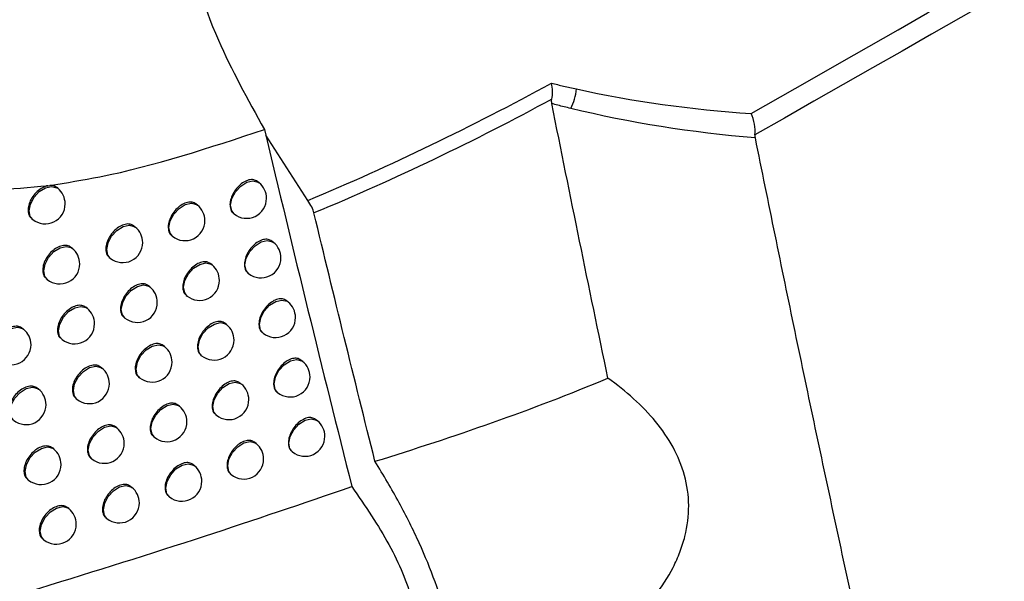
# Model space of a CAD drawing. Header units: millimetres. Extents: x -203 to 471, y -207 to 525.
# Tile 95 of 106: x 380 to 392, y 300 to 307. Entities that reach past the tile are written whole.
import ezdxf

# ---------------------------------------------------------------- set-up
doc = ezdxf.new("R2010")
doc.units = ezdxf.units.MM

msp = doc.modelspace()

# ---------------------------------------------------------------- linework, layer by layer
at = {"color": 7, "linetype": 'Continuous', "lineweight": 25}
for p, q in [((383.337, 304.708), (382.81, 305.528)), ((380.078, 304.895), (380.102, 304.899)), ((380.203, 304.862), (380.186, 304.875)), ((382.727, 304.931), (382.705, 304.949)), ((381.955, 304.65), (381.935, 304.666)), ((379.875, 304.483), (379.889, 304.472)), ((382.405, 304.548), (382.414, 304.542)), ((381.175, 304.376), (381.156, 304.391)), ((381.632, 304.269), (381.642, 304.261)), ((380.386, 304.109), (380.369, 304.122)), ((382.907, 304.183), (382.885, 304.201)), ((380.849, 303.996), (380.861, 303.987)), ((382.137, 303.902), (382.116, 303.918)), ((380.059, 303.73), (380.073, 303.719)), ((382.586, 303.8), (382.594, 303.794)), ((381.358, 303.626), (381.339, 303.641)), ((381.814, 303.52), (381.824, 303.512)), ((380.57, 303.358), (380.554, 303.371)), ((383.089, 303.437), (383.067, 303.455)), ((381.033, 303.246), (381.045, 303.237)), ((379.775, 303.096), (379.76, 303.108)), ((382.32, 303.154), (382.299, 303.17)), ((382.768, 303.054), (382.776, 303.047)), ((380.244, 302.979), (380.257, 302.968)), ((381.542, 302.878), (381.523, 302.893)), ((381.997, 302.772), (382.007, 302.764)), ((380.756, 302.608), (380.739, 302.622)), ((383.273, 302.692), (383.25, 302.71)), ((381.218, 302.497), (381.229, 302.488)), ((382.504, 302.408), (382.484, 302.425)), ((379.963, 302.345), (379.947, 302.357)), ((382.952, 302.308), (382.959, 302.302)), ((380.43, 302.229), (380.443, 302.218)), ((381.728, 302.131), (381.709, 302.146)), ((382.182, 302.026), (382.191, 302.018)), ((380.944, 301.86), (380.927, 301.874)), ((383.457, 301.948), (383.435, 301.966)), ((381.404, 301.75), (381.415, 301.741)), ((382.69, 301.663), (382.669, 301.68)), ((380.152, 301.595), (380.136, 301.608)), ((383.137, 301.564), (383.144, 301.558)), ((380.618, 301.48), (380.631, 301.47)), ((381.916, 301.385), (381.896, 301.4)), ((382.368, 301.281), (382.377, 301.273)), ((379.824, 301.217), (379.838, 301.205)), ((381.133, 301.113), (381.115, 301.127)), ((381.592, 301.004), (381.602, 300.995)), ((380.342, 300.847), (380.326, 300.86)), ((380.807, 300.733), (380.82, 300.723)), ((380.015, 300.468), (380.029, 300.457))]:
    msp.add_line(p, q, dxfattribs=at)
at = {"color": 7, "linetype": 'Continuous', "lineweight": 25, "flags": 128}
for points in [[(382.414, 304.542), (382.384, 304.58), (382.369, 304.65), (382.386, 304.734), (382.43, 304.819), (382.496, 304.89), (382.573, 304.938), (382.65, 304.956), (382.714, 304.94), (382.727, 304.931)], [(379.889, 304.472), (379.859, 304.51), (379.845, 304.581), (379.861, 304.665), (379.906, 304.749), (379.971, 304.821), (380.049, 304.869), (380.125, 304.886), (380.19, 304.87), (380.203, 304.862)], [(381.642, 304.261), (381.612, 304.299), (381.597, 304.37), (381.614, 304.453), (381.658, 304.538), (381.724, 304.609), (381.801, 304.658), (381.878, 304.675), (381.942, 304.659), (381.955, 304.65)], [(380.861, 303.987), (380.831, 304.025), (380.817, 304.096), (380.833, 304.179), (380.878, 304.264), (380.944, 304.335), (381.021, 304.384), (381.097, 304.401), (381.162, 304.385), (381.175, 304.376)], [(380.073, 303.719), (380.043, 303.757), (380.028, 303.828), (380.045, 303.912), (380.089, 303.996), (380.155, 304.068), (380.232, 304.116), (380.309, 304.134), (380.373, 304.118), (380.386, 304.109)], [(382.594, 303.794), (382.564, 303.832), (382.55, 303.903), (382.566, 303.986), (382.611, 304.071), (382.676, 304.142), (382.753, 304.191), (382.83, 304.208), (382.895, 304.192), (382.907, 304.183)], [(381.824, 303.512), (381.794, 303.55), (381.779, 303.621), (381.796, 303.705), (381.84, 303.789), (381.906, 303.86), (381.983, 303.909), (382.059, 303.926), (382.124, 303.91), (382.137, 303.902)], [(381.045, 303.237), (381.015, 303.275), (381, 303.345), (381.017, 303.429), (381.061, 303.514), (381.127, 303.585), (381.204, 303.633), (381.28, 303.651), (381.345, 303.635), (381.358, 303.626)], [(380.257, 302.968), (380.227, 303.006), (380.213, 303.077), (380.229, 303.161), (380.274, 303.245), (380.339, 303.317), (380.417, 303.365), (380.493, 303.382), (380.558, 303.366), (380.57, 303.358)], [(382.776, 303.047), (382.746, 303.085), (382.732, 303.156), (382.748, 303.24), (382.792, 303.324), (382.858, 303.396), (382.935, 303.444), (383.012, 303.462), (383.077, 303.446), (383.089, 303.437)], [(379.462, 302.706), (379.432, 302.744), (379.417, 302.815), (379.434, 302.899), (379.478, 302.983), (379.544, 303.055), (379.621, 303.103), (379.698, 303.121), (379.762, 303.105), (379.775, 303.096)], [(382.007, 302.764), (381.977, 302.802), (381.962, 302.873), (381.979, 302.957), (382.023, 303.041), (382.089, 303.113), (382.166, 303.161), (382.243, 303.179), (382.307, 303.163), (382.32, 303.154)], [(381.229, 302.488), (381.199, 302.526), (381.185, 302.597), (381.201, 302.681), (381.246, 302.765), (381.311, 302.837), (381.388, 302.885), (381.465, 302.902), (381.53, 302.886), (381.542, 302.878)], [(380.443, 302.218), (380.413, 302.256), (380.399, 302.327), (380.415, 302.411), (380.46, 302.495), (380.525, 302.567), (380.603, 302.615), (380.679, 302.633), (380.744, 302.617), (380.756, 302.608)], [(382.959, 302.302), (382.929, 302.34), (382.915, 302.411), (382.931, 302.495), (382.976, 302.579), (383.042, 302.651), (383.119, 302.699), (383.195, 302.716), (383.26, 302.701), (383.273, 302.692)], [(379.649, 301.955), (379.619, 301.993), (379.605, 302.064), (379.621, 302.148), (379.666, 302.232), (379.732, 302.304), (379.809, 302.352), (379.885, 302.369), (379.95, 302.353), (379.963, 302.345)], [(382.191, 302.018), (382.161, 302.056), (382.147, 302.127), (382.163, 302.211), (382.208, 302.295), (382.273, 302.367), (382.35, 302.415), (382.427, 302.433), (382.492, 302.417), (382.504, 302.408)], [(381.415, 301.741), (381.385, 301.779), (381.371, 301.85), (381.387, 301.934), (381.431, 302.018), (381.497, 302.089), (381.574, 302.138), (381.651, 302.155), (381.716, 302.139), (381.728, 302.131)], [(380.631, 301.47), (380.601, 301.508), (380.586, 301.579), (380.603, 301.663), (380.647, 301.747), (380.713, 301.818), (380.79, 301.867), (380.867, 301.884), (380.931, 301.868), (380.944, 301.86)], [(383.144, 301.558), (383.114, 301.596), (383.1, 301.667), (383.116, 301.751), (383.161, 301.835), (383.226, 301.907), (383.303, 301.955), (383.38, 301.973), (383.445, 301.957), (383.457, 301.948)], [(382.377, 301.273), (382.347, 301.312), (382.333, 301.382), (382.349, 301.466), (382.394, 301.55), (382.459, 301.622), (382.536, 301.67), (382.613, 301.688), (382.678, 301.672), (382.69, 301.663)], [(379.838, 301.205), (379.808, 301.243), (379.794, 301.314), (379.81, 301.398), (379.855, 301.482), (379.921, 301.554), (379.998, 301.602), (380.074, 301.62), (380.139, 301.604), (380.152, 301.595)], [(381.602, 300.995), (381.572, 301.033), (381.558, 301.104), (381.574, 301.188), (381.619, 301.272), (381.685, 301.344), (381.762, 301.392), (381.838, 301.409), (381.903, 301.393), (381.916, 301.385)], [(380.82, 300.723), (380.79, 300.761), (380.775, 300.832), (380.792, 300.916), (380.836, 301), (380.902, 301.072), (380.979, 301.12), (381.055, 301.137), (381.12, 301.121), (381.133, 301.113)], [(380.029, 300.457), (379.999, 300.495), (379.984, 300.566), (380.001, 300.65), (380.045, 300.734), (380.111, 300.806), (380.188, 300.854), (380.265, 300.872), (380.329, 300.856), (380.342, 300.847)]]:
    msp.add_lwpolyline(points, dxfattribs=at)
at = {"color": 7, "linetype": 'Continuous', "lineweight": 25}
for centre, radius, start, end in [((386.147, 306.136), 0.557, 330.6704, 357.016), ((380.046, 304.667), 0.25, 0, 51.2257), ((382.57, 304.736), 0.25, 0, 51.2257), ((382.57, 304.736), 0.25, 231.2257, 0), ((380.046, 304.667), 0.25, 231.2257, 0), ((381.798, 304.456), 0.25, 0, 51.2257), ((381.018, 304.181), 0.25, 0, 51.2257), ((381.798, 304.456), 0.25, 231.2257, 0), ((380.229, 303.914), 0.25, 0, 51.2257), ((381.018, 304.181), 0.25, 231.2257, 0), ((382.751, 303.989), 0.25, 0, 51.2257), ((382.751, 303.989), 0.25, 231.2257, 0), ((380.229, 303.914), 0.25, 231.2257, 0), ((381.98, 303.707), 0.25, 0, 51.2257), ((381.201, 303.431), 0.25, 0, 51.2257), ((381.98, 303.707), 0.25, 231.2257, 0), ((380.414, 303.163), 0.25, 0, 51.2257), ((381.201, 303.431), 0.25, 231.2257, 0), ((382.933, 303.242), 0.25, 0, 51.2257), ((382.933, 303.242), 0.25, 231.2257, 0), ((380.414, 303.163), 0.25, 231.2257, 0), ((382.163, 302.959), 0.25, 0, 51.2257), ((379.618, 302.901), 0.25, 0, 51.2257), ((379.618, 302.901), 0.25, 231.2257, 0), ((381.386, 302.683), 0.25, 0, 51.2257), ((382.163, 302.959), 0.25, 231.2257, 0), ((381.386, 302.683), 0.25, 231.2257, 0), ((383.116, 302.497), 0.25, 0, 51.2257), ((380.6, 302.413), 0.25, 0, 51.2257), ((383.116, 302.497), 0.25, 231.2257, 0), ((380.6, 302.413), 0.25, 231.2257, 0), ((382.348, 302.213), 0.25, 0, 51.2257), ((379.806, 302.15), 0.25, 0, 51.2257), ((379.806, 302.15), 0.25, 231.2257, 0), ((381.572, 301.936), 0.25, 0, 51.2257), ((382.348, 302.213), 0.25, 231.2257, 0), ((381.572, 301.936), 0.25, 231.2257, 0), ((383.301, 301.753), 0.25, 0, 51.2257), ((380.787, 301.665), 0.25, 0, 51.2257), ((383.301, 301.753), 0.25, 231.2257, 0), ((380.787, 301.665), 0.25, 231.2257, 0), ((382.534, 301.468), 0.25, 0, 51.2257), ((379.995, 301.4), 0.25, 0, 51.2257), ((379.995, 301.4), 0.25, 231.2257, 0), ((381.759, 301.19), 0.25, 0, 51.2257), ((382.534, 301.468), 0.25, 231.2257, 0), ((381.759, 301.19), 0.25, 231.2257, 0), ((380.976, 300.918), 0.25, 0, 51.2257), ((380.976, 300.918), 0.25, 231.2257, 0), ((380.185, 300.652), 0.25, 0, 51.2257), ((380.185, 300.652), 0.25, 231.2257, 0)]:
    msp.add_arc(centre, radius, start, end, dxfattribs=at)
for points in [[(388.895, 305.799), (404.61, 314.762), (420.323, 323.74), (436.032, 332.741)], [(436.143, 332.469), (420.409, 323.471), (404.676, 314.495), (388.942, 305.532)], [(383.337, 304.708), (384.379, 305.146), (385.398, 305.639), (386.392, 306.18)], [(386.704, 306.107), (387.409, 305.951), (388.144, 305.852), (388.895, 305.799)], [(386.396, 305.979), (385.427, 305.454), (384.432, 304.976), (383.415, 304.553)], [(386.396, 305.924), (386.393, 305.94), (386.392, 305.959), (386.396, 305.979)], [(387.099, 302.483), (386.86, 303.626), (386.626, 304.773), (386.396, 305.924)], [(388.943, 305.493), (388.15, 305.562), (387.374, 305.681), (386.633, 305.863)], [(388.942, 305.532), (388.94, 305.518), (388.941, 305.505), (388.943, 305.493)], [(383.415, 304.553), (383.404, 304.6), (383.376, 304.655), (383.337, 304.708)], [(384.179, 301.44), (383.92, 302.474), (383.665, 303.511), (383.415, 304.553)], [(384.179, 301.44), (385.171, 301.746), (386.143, 302.083), (387.099, 302.483)]]:
    msp.add_open_spline(points, degree=3, dxfattribs=at)
for points, knots in [([(381.95, 309.234), (381.496, 308.948), (380.589, 308.377), (379.352, 307.459), (378.47, 306.649), (378.063, 306.059), (377.93, 305.72), (377.915, 305.46), (378.003, 305.224), (378.262, 304.989), (378.952, 304.791), (379.621, 304.853), (380.078, 304.895)], [0, 0, 0, 0, 0.189196, 0.377754, 0.517788, 0.572093, 0.606257, 0.640677, 0.670884, 0.71836, 0.807606, 1, 1, 1, 1]), ([(381.95, 309.234), (381.934, 309.197), (381.856, 309.02), (381.784, 308.639), (381.821, 307.869), (382.112, 306.834), (382.585, 305.977), (382.793, 305.599)], [0, 0, 0, 0, 0.047091, 0.227214, 0.407353, 0.739293, 1, 1, 1, 1]), ([(386.392, 306.18), (386.442, 306.168), (386.493, 306.155), (386.544, 306.143), (386.597, 306.131), (386.65, 306.119), (386.704, 306.107)], [0, 0, 0, 0, 0.0003480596, 0.0003480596, 0.0003480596, 0.0007104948, 0.0007104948, 0.0007104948, 0.0007104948]), ([(386.396, 305.979), (386.403, 306.01), (386.405, 306.043), (386.403, 306.113), (386.399, 306.148), (386.392, 306.18)], [0, 0, 0, 0, 0.5, 0.5, 1, 1, 1, 1]), ([(386.633, 305.863), (386.579, 305.876), (386.524, 305.89), (386.47, 305.904), (386.446, 305.91), (386.421, 305.917), (386.396, 305.924)], [0, 0, 0, 0, 0.0003692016, 0.0003692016, 0.0003692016, 0.000538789, 0.000538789, 0.000538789, 0.000538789]), ([(388.942, 305.532), (388.946, 305.573), (388.944, 305.62), (388.927, 305.713), (388.913, 305.76), (388.895, 305.799)], [0, 0, 0, 0, 0.5, 0.5, 1, 1, 1, 1]), ([(380.102, 304.899), (380.311, 304.932), (381.208, 305.074), (382.105, 305.371), (382.793, 305.599)], [0, 0, 0, 0, 0.233558, 1, 1, 1, 1]), ([(382.793, 305.599), (382.974, 304.844), (383.333, 303.345), (383.705, 301.859), (383.889, 301.123)], [0, 0, 0, 0, 0.504443, 1, 1, 1, 1]), ([(388.943, 305.493), (389.025, 305.089), (389.19, 304.279), (389.44, 303.068), (389.694, 301.859), (389.951, 300.654), (390.212, 299.451), (390.476, 298.25), (390.743, 297.053), (391.014, 295.858), (391.287, 294.665), (391.473, 293.873), (391.565, 293.477)], [0, 0, 0, 0, 0.100005, 0.200007, 0.300006, 0.400004, 0.5, 0.599997, 0.699995, 0.799994, 0.899995, 1, 1, 1, 1]), ([(382.705, 304.948), (382.69, 304.957), (382.661, 304.975), (382.6, 304.97), (382.535, 304.943), (382.471, 304.893), (382.417, 304.827), (382.378, 304.752), (382.359, 304.677), (382.364, 304.611), (382.381, 304.567), (382.402, 304.554), (382.407, 304.551)], [0, 0, 0, 0, 0.102017, 0.209384, 0.316903, 0.424507, 0.532098, 0.639593, 0.746957, 0.854206, 0.961398, 1, 1, 1, 1]), ([(380.078, 304.895), (380.077, 304.895), (380.055, 304.891), (380.01, 304.873), (379.944, 304.826), (379.888, 304.761), (379.848, 304.688), (379.828, 304.613), (379.833, 304.546), (379.851, 304.502), (379.872, 304.489), (379.877, 304.486)], [0, 0, 0, 0, 0.0011153, 0.1368834, 0.2726534, 0.4084227, 0.5441907, 0.6799575, 0.8157234, 0.9514883, 1, 1, 1, 1]), ([(380.186, 304.874), (380.171, 304.883), (380.147, 304.899), (380.115, 304.899), (380.102, 304.899)], [0, 0, 0, 0, 0.608873, 1, 1, 1, 1]), ([(381.935, 304.666), (381.92, 304.675), (381.89, 304.693), (381.829, 304.689), (381.762, 304.662), (381.698, 304.613), (381.643, 304.547), (381.604, 304.473), (381.585, 304.398), (381.59, 304.331), (381.607, 304.287), (381.628, 304.275), (381.633, 304.271)], [0, 0, 0, 0, 0.102237, 0.209615, 0.317075, 0.424579, 0.532074, 0.639519, 0.746897, 0.854217, 0.961508, 1, 1, 1, 1]), ([(381.156, 304.39), (381.141, 304.399), (381.111, 304.418), (381.049, 304.414), (380.982, 304.388), (380.917, 304.339), (380.861, 304.274), (380.822, 304.2), (380.803, 304.125), (380.807, 304.059), (380.825, 304.015), (380.846, 304.002), (380.851, 303.999)], [0, 0, 0, 0, 0.102392, 0.209777, 0.317194, 0.424629, 0.53206, 0.639472, 0.74686, 0.854227, 0.961583, 1, 1, 1, 1]), ([(382.885, 304.201), (382.871, 304.209), (382.841, 304.227), (382.781, 304.223), (382.715, 304.195), (382.651, 304.145), (382.597, 304.079), (382.559, 304.004), (382.54, 303.929), (382.545, 303.863), (382.562, 303.818), (382.582, 303.806), (382.588, 303.803)], [0, 0, 0, 0, 0.101981, 0.209347, 0.316875, 0.424496, 0.532103, 0.639607, 0.746968, 0.854205, 0.96138, 1, 1, 1, 1]), ([(380.369, 304.122), (380.354, 304.131), (380.324, 304.149), (380.261, 304.147), (380.193, 304.121), (380.127, 304.073), (380.071, 304.008), (380.031, 303.935), (380.012, 303.86), (380.016, 303.793), (380.034, 303.749), (380.055, 303.736), (380.061, 303.733)], [0, 0, 0, 0, 0.102483, 0.209871, 0.317266, 0.424664, 0.532061, 0.639455, 0.746846, 0.854236, 0.961623, 1, 1, 1, 1]), ([(382.116, 303.917), (382.102, 303.926), (382.072, 303.944), (382.011, 303.94), (381.944, 303.913), (381.88, 303.864), (381.825, 303.798), (381.786, 303.724), (381.767, 303.648), (381.772, 303.582), (381.789, 303.538), (381.81, 303.526), (381.815, 303.522)], [0, 0, 0, 0, 0.102208, 0.209585, 0.317053, 0.42457, 0.532078, 0.63953, 0.746906, 0.854216, 0.961493, 1, 1, 1, 1]), ([(381.339, 303.641), (381.324, 303.65), (381.294, 303.668), (381.232, 303.664), (381.165, 303.638), (381.1, 303.589), (381.045, 303.524), (381.006, 303.45), (380.986, 303.375), (380.991, 303.309), (381.008, 303.264), (381.029, 303.252), (381.035, 303.249)], [0, 0, 0, 0, 0.102371, 0.209754, 0.317178, 0.424623, 0.532063, 0.639479, 0.746865, 0.854226, 0.961572, 1, 1, 1, 1]), ([(383.067, 303.454), (383.052, 303.463), (383.023, 303.481), (382.962, 303.476), (382.897, 303.449), (382.833, 303.399), (382.779, 303.333), (382.741, 303.258), (382.722, 303.182), (382.727, 303.116), (382.744, 303.072), (382.765, 303.059), (382.77, 303.056)], [0, 0, 0, 0, 0.1019442, 0.2093083, 0.3168472, 0.4244852, 0.5321091, 0.6396218, 0.74698, 0.8542035, 0.9613616, 1, 1, 1, 1]), ([(380.553, 303.371), (380.539, 303.38), (380.508, 303.398), (380.445, 303.395), (380.378, 303.37), (380.312, 303.321), (380.256, 303.257), (380.216, 303.183), (380.197, 303.108), (380.202, 303.042), (380.219, 302.997), (380.24, 302.985), (380.246, 302.981)], [0, 0, 0, 0, 0.102471, 0.209859, 0.317257, 0.424659, 0.53206, 0.639456, 0.746847, 0.854235, 0.961618, 1, 1, 1, 1]), ([(379.759, 303.107), (379.745, 303.117), (379.714, 303.135), (379.65, 303.133), (379.582, 303.108), (379.516, 303.06), (379.459, 302.996), (379.419, 302.923), (379.399, 302.848), (379.404, 302.782), (379.422, 302.737), (379.443, 302.724), (379.449, 302.721)], [0, 0, 0, 0, 0.102511, 0.209901, 0.317292, 0.424683, 0.532074, 0.639464, 0.746853, 0.854242, 0.961632, 1, 1, 1, 1]), ([(382.299, 303.17), (382.285, 303.179), (382.255, 303.197), (382.194, 303.193), (382.127, 303.166), (382.063, 303.116), (382.009, 303.051), (381.97, 302.976), (381.951, 302.901), (381.955, 302.835), (381.973, 302.79), (381.993, 302.778), (381.999, 302.775)], [0, 0, 0, 0, 0.1021773, 0.209553, 0.3170295, 0.4245614, 0.5320833, 0.639542, 0.7469153, 0.8542149, 0.9614774, 1, 1, 1, 1]), ([(381.523, 302.892), (381.509, 302.901), (381.479, 302.919), (381.417, 302.916), (381.35, 302.889), (381.285, 302.841), (381.23, 302.775), (381.19, 302.701), (381.171, 302.626), (381.176, 302.56), (381.193, 302.516), (381.214, 302.503), (381.22, 302.5)], [0, 0, 0, 0, 0.1023479, 0.2097308, 0.3171611, 0.424616, 0.5320655, 0.6394867, 0.7468715, 0.8542248, 0.961561, 1, 1, 1, 1]), ([(383.25, 302.709), (383.236, 302.718), (383.206, 302.736), (383.146, 302.731), (383.08, 302.704), (383.017, 302.654), (382.963, 302.587), (382.925, 302.512), (382.906, 302.436), (382.911, 302.37), (382.928, 302.326), (382.948, 302.314), (382.954, 302.311)], [0, 0, 0, 0, 0.101907, 0.209269, 0.316819, 0.424474, 0.532115, 0.639637, 0.746992, 0.854202, 0.961343, 1, 1, 1, 1]), ([(380.739, 302.621), (380.724, 302.63), (380.694, 302.649), (380.631, 302.646), (380.564, 302.62), (380.498, 302.571), (380.442, 302.507), (380.403, 302.433), (380.383, 302.358), (380.388, 302.292), (380.406, 302.247), (380.427, 302.235), (380.432, 302.231)], [0, 0, 0, 0, 0.1024575, 0.2098447, 0.3172459, 0.4246537, 0.5320596, 0.6394586, 0.7468494, 0.8542333, 0.9616125, 1, 1, 1, 1]), ([(379.947, 302.357), (379.932, 302.366), (379.901, 302.384), (379.838, 302.382), (379.77, 302.357), (379.703, 302.309), (379.647, 302.245), (379.607, 302.171), (379.587, 302.096), (379.592, 302.03), (379.61, 301.986), (379.631, 301.973), (379.637, 301.969)], [0, 0, 0, 0, 0.102508, 0.209898, 0.317288, 0.424679, 0.532069, 0.63946, 0.74685, 0.854241, 0.961632, 1, 1, 1, 1]), ([(382.483, 302.424), (382.469, 302.433), (382.439, 302.451), (382.378, 302.447), (382.312, 302.42), (382.248, 302.37), (382.193, 302.304), (382.155, 302.23), (382.136, 302.154), (382.14, 302.088), (382.158, 302.044), (382.178, 302.032), (382.184, 302.028)], [0, 0, 0, 0, 0.102146, 0.20952, 0.317006, 0.424552, 0.532088, 0.639554, 0.746925, 0.854214, 0.961462, 1, 1, 1, 1]), ([(387.681, 299.741), (387.773, 299.862), (387.852, 299.985), (387.948, 300.174), (387.977, 300.238), (388.026, 300.368), (388.047, 300.434), (388.097, 300.629), (388.112, 300.758), (388.111, 301.014), (388.092, 301.142), (388.025, 301.386), (387.977, 301.503), (387.854, 301.728), (387.78, 301.836), (387.531, 302.14), (387.328, 302.32), (387.099, 302.483)], [0, 0, 0, 0, 0.125, 0.125, 0.1875, 0.1875, 0.25, 0.25, 0.375, 0.375, 0.5, 0.5, 0.625, 0.625, 0.75, 0.75, 1, 1, 1, 1]), ([(381.709, 302.145), (381.694, 302.154), (381.664, 302.172), (381.602, 302.169), (381.536, 302.142), (381.471, 302.093), (381.416, 302.028), (381.377, 301.954), (381.358, 301.878), (381.362, 301.812), (381.38, 301.768), (381.4, 301.756), (381.406, 301.752)], [0, 0, 0, 0, 0.102324, 0.209706, 0.317143, 0.424609, 0.532069, 0.639495, 0.746878, 0.854224, 0.961549, 1, 1, 1, 1]), ([(380.926, 301.873), (380.911, 301.882), (380.881, 301.9), (380.819, 301.897), (380.751, 301.871), (380.686, 301.823), (380.63, 301.758), (380.591, 301.684), (380.571, 301.609), (380.576, 301.543), (380.593, 301.499), (380.614, 301.486), (380.62, 301.483)], [0, 0, 0, 0, 0.102442, 0.2098287, 0.3172341, 0.4246484, 0.5320603, 0.6394622, 0.7468523, 0.8542321, 0.9616055, 1, 1, 1, 1]), ([(383.434, 301.966), (383.42, 301.974), (383.391, 301.992), (383.331, 301.988), (383.265, 301.96), (383.202, 301.91), (383.148, 301.843), (383.11, 301.768), (383.091, 301.693), (383.096, 301.626), (383.113, 301.582), (383.133, 301.57), (383.139, 301.567)], [0, 0, 0, 0, 0.101869, 0.20923, 0.316789, 0.424463, 0.532121, 0.639652, 0.747004, 0.854201, 0.961324, 1, 1, 1, 1]), ([(380.136, 301.607), (380.121, 301.616), (380.09, 301.635), (380.027, 301.632), (379.959, 301.607), (379.893, 301.559), (379.836, 301.495), (379.796, 301.421), (379.777, 301.346), (379.781, 301.28), (379.799, 301.236), (379.82, 301.223), (379.826, 301.219)], [0, 0, 0, 0, 0.1025023, 0.2098919, 0.3172831, 0.4246747, 0.5320661, 0.6394573, 0.7468484, 0.8542395, 0.9616306, 1, 1, 1, 1]), ([(382.669, 301.68), (382.655, 301.688), (382.625, 301.706), (382.564, 301.702), (382.498, 301.675), (382.434, 301.625), (382.38, 301.56), (382.341, 301.485), (382.322, 301.409), (382.327, 301.343), (382.344, 301.299), (382.365, 301.287), (382.37, 301.283)], [0, 0, 0, 0, 0.102114, 0.209487, 0.316981, 0.424543, 0.532094, 0.639567, 0.746935, 0.854213, 0.961445, 1, 1, 1, 1]), ([(381.896, 301.4), (381.881, 301.409), (381.851, 301.427), (381.79, 301.423), (381.723, 301.396), (381.658, 301.347), (381.603, 301.282), (381.564, 301.208), (381.545, 301.132), (381.55, 301.066), (381.567, 301.022), (381.588, 301.01), (381.594, 301.006)], [0, 0, 0, 0, 0.102298, 0.20968, 0.317124, 0.424602, 0.532073, 0.639505, 0.746885, 0.854222, 0.961537, 1, 1, 1, 1]), ([(385.051, 298.032), (385.136, 298.202), (385.18, 298.409), (385.186, 298.774), (385.178, 298.904), (385.142, 299.176), (385.114, 299.317), (385.038, 299.614), (384.99, 299.769), (384.875, 300.089), (384.809, 300.251), (384.658, 300.582), (384.575, 300.75), (384.389, 301.093), (384.287, 301.267), (384.179, 301.44)], [0, 0, 0, 0, 0.25, 0.25, 0.375, 0.375, 0.5, 0.5, 0.625, 0.625, 0.75, 0.75, 0.875, 0.875, 1, 1, 1, 1]), ([(381.115, 301.126), (381.1, 301.135), (381.07, 301.154), (381.007, 301.15), (380.94, 301.124), (380.875, 301.076), (380.819, 301.011), (380.78, 300.937), (380.76, 300.862), (380.765, 300.796), (380.783, 300.751), (380.804, 300.739), (380.809, 300.735)], [0, 0, 0, 0, 0.102425, 0.209811, 0.317221, 0.424643, 0.532062, 0.639467, 0.746856, 0.854231, 0.961598, 1, 1, 1, 1]), ([(374.371, 298.153), (375.54, 298.507), (378.189, 299.311), (381.33, 300.252), (383.277, 300.914), (383.889, 301.123)], [0, 0, 0, 0, 0.350969, 0.795925, 1, 1, 1, 1]), ([(383.889, 301.123), (384.056, 300.879), (384.391, 300.392), (384.677, 299.685), (384.759, 299.097), (384.654, 298.79), (384.539, 298.686), (384.518, 298.667)], [0, 0, 0, 0, 0.235865, 0.47168, 0.708736, 0.94647, 1, 1, 1, 1]), ([(380.326, 300.859), (380.311, 300.868), (380.28, 300.887), (380.217, 300.884), (380.149, 300.859), (380.083, 300.811), (380.027, 300.746), (379.987, 300.673), (379.968, 300.598), (379.972, 300.532), (379.99, 300.487), (380.011, 300.474), (380.017, 300.471)], [0, 0, 0, 0, 0.102495, 0.209884, 0.317277, 0.424671, 0.532064, 0.639456, 0.746848, 0.854238, 0.961628, 1, 1, 1, 1])]:
    msp.add_open_spline(points, degree=3, knots=knots, dxfattribs=at)

doc.saveas('drawing.dxf')
